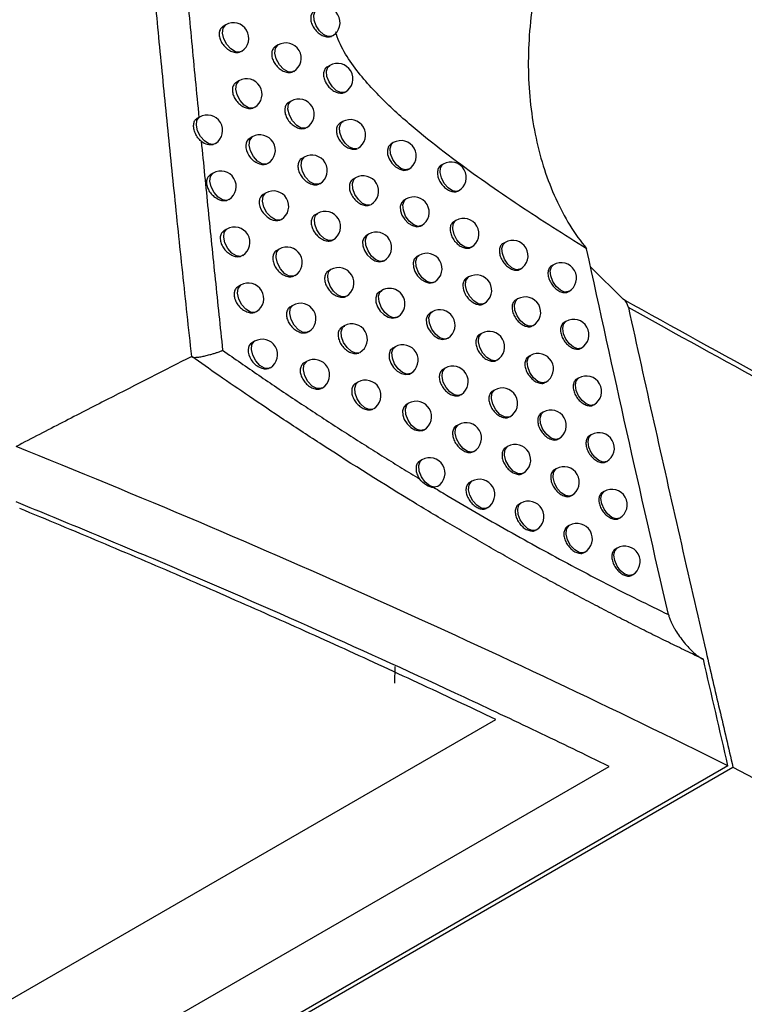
# Model space of a CAD drawing. Header units: millimetres. Extents: x 15358 to 16483, y 10132 to 11382.
# Tile 39 of 166: x 16320 to 16344, y 10285 to 10317. Entities that reach past the tile are written whole.
import ezdxf

# ---------------------------------------------------------------- set-up
doc = ezdxf.new("R2010")
doc.units = ezdxf.units.MM

msp = doc.modelspace()

# ---------------------------------------------------------------- linework, layer by layer
at = {"color": 7, "linetype": 'Continuous', "lineweight": 25}
for p, q in [((16327.001, 10316.514), (16326.916, 10316.465)), ((16328.701, 10315.862), (16328.621, 10315.816)), ((16330.468, 10316.162), (16330.439, 10316.143)), ((16329.209, 10315.01), (16329.163, 10314.98)), ((16330.377, 10315.197), (16330.301, 10315.153)), ((16327.43, 10314.695), (16327.346, 10314.647)), ((16330.881, 10314.337), (16330.857, 10314.321)), ((16329.124, 10314.04), (16329.044, 10313.994)), ((16326.15, 10313.519), (16326.067, 10313.471)), ((16330.794, 10313.371), (16330.719, 10313.328)), ((16329.631, 10313.186), (16329.59, 10313.159)), ((16327.862, 10312.875), (16327.779, 10312.827)), ((16332.44, 10312.689), (16332.369, 10312.648)), ((16329.55, 10312.216), (16329.472, 10312.171)), ((16326.592, 10311.701), (16326.506, 10311.651)), ((16332.946, 10311.827), (16332.94, 10311.823)), ((16334.063, 10311.993), (16333.996, 10311.954)), ((16331.215, 10311.545), (16331.14, 10311.502)), ((16330.056, 10311.36), (16330.021, 10311.337)), ((16328.297, 10311.053), (16328.216, 10311.006)), ((16332.856, 10310.859), (16332.785, 10310.819)), ((16329.98, 10310.391), (16329.902, 10310.346)), ((16334.474, 10310.16), (16334.407, 10310.122)), ((16327.036, 10309.881), (16326.952, 10309.832)), ((16333.367, 10310), (16333.356, 10309.993)), ((16330.485, 10309.533), (16330.455, 10309.513)), ((16331.639, 10309.716), (16331.566, 10309.674)), ((16328.736, 10309.229), (16328.656, 10309.183)), ((16336.068, 10309.448), (16336.006, 10309.412)), ((16333.275, 10309.028), (16333.206, 10308.988)), ((16330.413, 10308.564), (16330.337, 10308.52)), ((16337.64, 10308.723), (16337.581, 10308.689)), ((16339.909, 10307.605), (16338.851, 10308.641)), ((16329.244, 10308.377), (16329.199, 10308.347)), ((16334.888, 10308.326), (16334.823, 10308.288)), ((16327.485, 10308.059), (16327.401, 10308.011)), ((16332.067, 10307.886), (16331.994, 10307.845)), ((16333.792, 10308.173), (16333.775, 10308.162)), ((16330.917, 10307.705), (16330.892, 10307.688)), ((16336.478, 10307.611), (16336.417, 10307.576)), ((16338.127, 10307.849), (16338.14, 10307.857)), ((16329.179, 10307.404), (16329.099, 10307.358)), ((16333.698, 10307.195), (16333.629, 10307.156)), ((16330.85, 10306.736), (16330.774, 10306.693)), ((16336.968, 10306.739), (16336.978, 10306.745)), ((16338.046, 10306.884), (16337.988, 10306.85)), ((16329.685, 10306.55), (16329.645, 10306.524)), ((16334.22, 10306.344), (16334.198, 10306.329)), ((16335.306, 10306.491), (16335.241, 10306.453)), ((16327.936, 10306.236), (16327.854, 10306.189)), ((16332.498, 10306.055), (16332.427, 10306.014)), ((16338.532, 10306.01), (16338.546, 10306.018)), ((16336.892, 10305.773), (16336.831, 10305.738)), ((16329.624, 10305.578), (16329.546, 10305.533)), ((16334.124, 10305.361), (16334.057, 10305.322)), ((16338.456, 10305.043), (16338.398, 10305.01)), ((16330.13, 10304.722), (16330.095, 10304.699)), ((16331.29, 10304.907), (16331.216, 10304.864)), ((16337.381, 10304.901), (16337.392, 10304.907)), ((16335.728, 10304.654), (16335.664, 10304.617)), ((16332.933, 10304.223), (16332.863, 10304.182)), ((16338.941, 10304.169), (16338.956, 10304.177)), ((16337.31, 10303.934), (16337.249, 10303.899)), ((16334.555, 10303.526), (16334.488, 10303.487)), ((16333.442, 10303.362), (16333.433, 10303.356)), ((16337.798, 10303.061), (16337.81, 10303.068)), ((16338.869, 10303.202), (16338.812, 10303.169)), ((16336.154, 10302.816), (16336.09, 10302.779)), ((16333.372, 10302.389), (16333.302, 10302.348)), ((16339.354, 10302.327), (16339.369, 10302.336)), ((16337.731, 10302.094), (16337.671, 10302.059)), ((16333.886, 10301.532), (16333.872, 10301.522)), ((16334.988, 10301.689), (16334.922, 10301.651)), ((16338.219, 10301.22), (16338.231, 10301.228)), ((16339.286, 10301.359), (16339.23, 10301.326)), ((16336.583, 10300.977), (16336.521, 10300.94)), ((16338.156, 10300.252), (16338.097, 10300.218)), ((16339.771, 10300.484), (16339.786, 10300.493)), ((16338.643, 10299.378), (16338.656, 10299.386)), ((16339.707, 10299.515), (16339.652, 10299.483)), ((16340.191, 10298.639), (16340.207, 10298.649)), ((16332.489, 10295.136), (16332.497, 10295.672)), ((16216.233, 10224.948), (16335.766, 10293.953)), ((16343.306, 10292.444), (16215.419, 10218.616)), ((16215.545, 10218.555), (16343.47, 10292.404)), ((16215.756, 10221.021), (16339.448, 10292.427))]:
    msp.add_line(p, q, dxfattribs=at)
at = {"color": 7, "linetype": 'Continuous', "lineweight": 25, "flags": 128}
for points in [[(16330.439, 10316.143), (16330.317, 10316.138), (16330.179, 10316.201), (16330.046, 10316.324), (16329.939, 10316.488), (16329.874, 10316.667), (16329.862, 10316.834), (16329.903, 10316.963), (16329.963, 10317.021)], [(16327.448, 10315.628), (16327.313, 10315.643), (16327.167, 10315.733), (16327.035, 10315.882), (16326.941, 10316.065), (16326.899, 10316.251), (16326.917, 10316.407), (16326.992, 10316.508), (16327.001, 10316.514)], [(16329.163, 10314.98), (16329.028, 10314.987), (16328.879, 10315.072), (16328.742, 10315.221), (16328.643, 10315.407), (16328.599, 10315.597), (16328.618, 10315.757), (16328.696, 10315.859), (16328.701, 10315.862)], [(16330.857, 10314.321), (16330.735, 10314.313), (16330.596, 10314.375), (16330.462, 10314.497), (16330.354, 10314.661), (16330.288, 10314.842), (16330.275, 10315.01), (16330.317, 10315.139), (16330.377, 10315.197)], [(16327.88, 10313.81), (16327.745, 10313.823), (16327.598, 10313.912), (16327.466, 10314.061), (16327.37, 10314.244), (16327.328, 10314.431), (16327.346, 10314.589), (16327.422, 10314.69), (16327.43, 10314.695)], [(16329.59, 10313.159), (16329.455, 10313.163), (16329.305, 10313.247), (16329.167, 10313.396), (16329.067, 10313.582), (16329.022, 10313.774), (16329.04, 10313.935), (16329.119, 10314.037), (16329.124, 10314.04)], [(16326.59, 10312.632), (16326.455, 10312.651), (16326.311, 10312.743), (16326.181, 10312.892), (16326.088, 10313.073), (16326.048, 10313.257), (16326.066, 10313.412), (16326.14, 10313.513), (16326.15, 10313.519)], [(16331.279, 10312.498), (16331.157, 10312.486), (16331.018, 10312.547), (16330.882, 10312.669), (16330.773, 10312.833), (16330.706, 10313.015), (16330.692, 10313.184), (16330.734, 10313.315), (16330.794, 10313.371)], [(16328.316, 10311.991), (16328.181, 10312.001), (16328.033, 10312.089), (16327.9, 10312.238), (16327.803, 10312.422), (16327.76, 10312.61), (16327.778, 10312.768), (16327.854, 10312.87), (16327.862, 10312.875)], [(16332.94, 10311.823), (16332.827, 10311.801), (16332.684, 10311.852), (16332.542, 10311.971), (16332.425, 10312.139), (16332.353, 10312.327), (16332.339, 10312.503), (16332.384, 10312.636), (16332.44, 10312.689)], [(16332.369, 10312.648), (16332.369, 10312.648), (16332.287, 10312.567), (16332.248, 10312.449), (16332.255, 10312.309), (16332.305, 10312.161), (16332.395, 10312.022), (16332.513, 10311.905), (16332.648, 10311.824), (16332.785, 10311.79), (16332.907, 10311.807), (16332.946, 10311.827), (16332.946, 10311.827)], [(16330.021, 10311.337), (16329.885, 10311.338), (16329.734, 10311.42), (16329.595, 10311.569), (16329.494, 10311.757), (16329.448, 10311.949), (16329.467, 10312.112), (16329.546, 10312.214), (16329.55, 10312.216)], [(16327.035, 10310.814), (16326.9, 10310.831), (16326.755, 10310.922), (16326.624, 10311.071), (16326.531, 10311.253), (16326.489, 10311.438), (16326.507, 10311.594), (16326.582, 10311.695), (16326.592, 10311.701)], [(16334.563, 10311.127), (16334.49, 10311.104), (16334.358, 10311.129), (16334.218, 10311.221), (16334.094, 10311.367), (16334.003, 10311.542), (16333.961, 10311.72), (16333.974, 10311.873), (16334.04, 10311.977), (16334.063, 10311.993)], [(16331.704, 10310.673), (16331.583, 10310.659), (16331.442, 10310.717), (16331.306, 10310.838), (16331.195, 10311.004), (16331.127, 10311.187), (16331.113, 10311.357), (16331.156, 10311.488), (16331.215, 10311.545)], [(16328.756, 10310.17), (16328.62, 10310.178), (16328.472, 10310.264), (16328.337, 10310.413), (16328.239, 10310.598), (16328.195, 10310.787), (16328.213, 10310.947), (16328.29, 10311.049), (16328.297, 10311.053)], [(16332.786, 10310.818), (16332.785, 10310.818), (16332.704, 10310.738), (16332.665, 10310.62), (16332.671, 10310.479), (16332.722, 10310.332), (16332.811, 10310.192), (16332.929, 10310.075), (16333.064, 10309.994), (16333.2, 10309.96), (16333.322, 10309.977), (16333.367, 10310), (16333.367, 10310)], [(16333.356, 10309.993), (16333.248, 10309.97), (16333.104, 10310.019), (16332.961, 10310.138), (16332.842, 10310.306), (16332.769, 10310.495), (16332.754, 10310.673), (16332.8, 10310.807), (16332.856, 10310.859)], [(16330.455, 10309.513), (16330.333, 10309.508), (16330.195, 10309.572), (16330.063, 10309.695), (16329.956, 10309.858), (16329.891, 10310.037), (16329.878, 10310.203), (16329.919, 10310.332), (16329.98, 10310.391)], [(16334.974, 10309.294), (16334.908, 10309.272), (16334.775, 10309.294), (16334.634, 10309.384), (16334.507, 10309.53), (16334.415, 10309.707), (16334.372, 10309.887), (16334.385, 10310.042), (16334.453, 10310.146), (16334.474, 10310.16)], [(16327.484, 10308.995), (16327.349, 10309.01), (16327.203, 10309.1), (16327.071, 10309.248), (16326.976, 10309.431), (16326.934, 10309.617), (16326.952, 10309.774), (16327.027, 10309.875), (16327.036, 10309.881)], [(16331.566, 10309.674), (16331.565, 10309.674), (16331.483, 10309.592), (16331.443, 10309.474), (16331.45, 10309.334), (16331.501, 10309.187), (16331.591, 10309.048), (16331.71, 10308.932), (16331.846, 10308.851), (16331.984, 10308.818), (16332.107, 10308.835), (16332.133, 10308.847), (16332.133, 10308.847)], [(16332.133, 10308.847), (16332.012, 10308.829), (16331.871, 10308.886), (16331.733, 10309.007), (16331.62, 10309.173), (16331.551, 10309.357), (16331.537, 10309.529), (16331.58, 10309.661), (16331.639, 10309.716)], [(16329.199, 10308.347), (16329.063, 10308.353), (16328.914, 10308.438), (16328.778, 10308.587), (16328.679, 10308.773), (16328.634, 10308.963), (16328.652, 10309.123), (16328.73, 10309.226), (16328.736, 10309.229)], [(16336.568, 10308.582), (16336.554, 10308.575), (16336.433, 10308.563), (16336.295, 10308.622), (16336.16, 10308.742), (16336.05, 10308.905), (16335.982, 10309.085), (16335.966, 10309.254), (16336.006, 10309.386), (16336.068, 10309.448)], [(16333.206, 10308.988), (16333.205, 10308.987), (16333.124, 10308.907), (16333.085, 10308.789), (16333.092, 10308.649), (16333.142, 10308.501), (16333.231, 10308.361), (16333.349, 10308.244), (16333.483, 10308.163), (16333.619, 10308.128), (16333.74, 10308.145), (16333.792, 10308.173), (16333.792, 10308.173)], [(16333.775, 10308.162), (16333.673, 10308.139), (16333.529, 10308.184), (16333.383, 10308.302), (16333.263, 10308.472), (16333.189, 10308.663), (16333.173, 10308.842), (16333.22, 10308.977), (16333.275, 10309.028)], [(16330.892, 10307.688), (16330.77, 10307.68), (16330.632, 10307.743), (16330.498, 10307.865), (16330.39, 10308.029), (16330.325, 10308.209), (16330.311, 10308.377), (16330.353, 10308.506), (16330.413, 10308.564)], [(16338.14, 10307.857), (16338.124, 10307.849), (16338.004, 10307.837), (16337.866, 10307.896), (16337.731, 10308.016), (16337.622, 10308.179), (16337.554, 10308.358), (16337.538, 10308.527), (16337.577, 10308.659), (16337.64, 10308.723)], [(16335.388, 10307.46), (16335.33, 10307.439), (16335.196, 10307.457), (16335.053, 10307.546), (16334.924, 10307.691), (16334.83, 10307.87), (16334.787, 10308.052), (16334.8, 10308.209), (16334.869, 10308.313), (16334.888, 10308.326)], [(16327.936, 10307.174), (16327.801, 10307.187), (16327.654, 10307.275), (16327.521, 10307.424), (16327.425, 10307.608), (16327.382, 10307.795), (16327.4, 10307.952), (16327.476, 10308.054), (16327.485, 10308.059)], [(16332.566, 10307.02), (16332.445, 10306.999), (16332.303, 10307.053), (16332.164, 10307.173), (16332.05, 10307.34), (16331.98, 10307.525), (16331.965, 10307.699), (16332.009, 10307.832), (16332.067, 10307.886)], [(16331.994, 10307.844), (16331.994, 10307.844), (16331.912, 10307.763), (16331.872, 10307.645), (16331.879, 10307.505), (16331.93, 10307.357), (16332.019, 10307.218), (16332.138, 10307.102), (16332.274, 10307.022), (16332.412, 10306.988), (16332.535, 10307.005), (16332.566, 10307.02), (16332.566, 10307.02)], [(16336.978, 10306.745), (16336.974, 10306.743), (16336.854, 10306.724), (16336.713, 10306.779), (16336.575, 10306.899), (16336.462, 10307.063), (16336.392, 10307.246), (16336.376, 10307.418), (16336.417, 10307.552), (16336.478, 10307.611)], [(16329.645, 10306.524), (16329.51, 10306.527), (16329.36, 10306.611), (16329.222, 10306.759), (16329.122, 10306.946), (16329.077, 10307.137), (16329.095, 10307.299), (16329.173, 10307.401), (16329.179, 10307.404)], [(16333.629, 10307.155), (16333.629, 10307.155), (16333.548, 10307.075), (16333.509, 10306.957), (16333.516, 10306.817), (16333.566, 10306.669), (16333.655, 10306.528), (16333.772, 10306.411), (16333.906, 10306.33), (16334.042, 10306.295), (16334.163, 10306.312), (16334.22, 10306.344), (16334.22, 10306.344)], [(16334.198, 10306.329), (16334.102, 10306.306), (16333.957, 10306.349), (16333.81, 10306.466), (16333.688, 10306.636), (16333.612, 10306.828), (16333.596, 10307.009), (16333.644, 10307.146), (16333.698, 10307.195)], [(16331.333, 10305.862), (16331.212, 10305.851), (16331.073, 10305.912), (16330.938, 10306.034), (16330.828, 10306.198), (16330.762, 10306.379), (16330.748, 10306.548), (16330.79, 10306.679), (16330.85, 10306.736)], [(16338.546, 10306.018), (16338.431, 10305.995), (16338.296, 10306.042), (16338.161, 10306.151), (16338.046, 10306.306), (16337.969, 10306.483), (16337.942, 10306.655), (16337.969, 10306.795), (16338.046, 10306.884), (16338.046, 10306.884)], [(16335.806, 10305.625), (16335.756, 10305.605), (16335.622, 10305.619), (16335.477, 10305.705), (16335.346, 10305.851), (16335.25, 10306.031), (16335.205, 10306.216), (16335.219, 10306.374), (16335.289, 10306.479), (16335.306, 10306.491)], [(16328.391, 10305.352), (16328.256, 10305.363), (16328.109, 10305.45), (16327.975, 10305.599), (16327.877, 10305.783), (16327.834, 10305.971), (16327.852, 10306.129), (16327.928, 10306.231), (16327.936, 10306.236)], [(16332.427, 10306.014), (16332.426, 10306.014), (16332.344, 10305.933), (16332.305, 10305.815), (16332.312, 10305.674), (16332.363, 10305.527), (16332.452, 10305.387), (16332.57, 10305.271), (16332.706, 10305.19), (16332.843, 10305.156), (16332.965, 10305.173), (16333.002, 10305.191), (16333.002, 10305.191)], [(16333.002, 10305.191), (16332.882, 10305.167), (16332.74, 10305.219), (16332.599, 10305.339), (16332.483, 10305.506), (16332.411, 10305.693), (16332.397, 10305.868), (16332.441, 10306.001), (16332.498, 10306.055)], [(16337.392, 10304.907), (16337.279, 10304.885), (16337.137, 10304.935), (16336.996, 10305.053), (16336.879, 10305.22), (16336.806, 10305.406), (16336.79, 10305.581), (16336.833, 10305.717), (16336.892, 10305.773)], [(16330.095, 10304.699), (16329.96, 10304.699), (16329.809, 10304.782), (16329.67, 10304.93), (16329.568, 10305.118), (16329.522, 10305.31), (16329.541, 10305.473), (16329.62, 10305.575), (16329.624, 10305.578)], [(16334.624, 10304.495), (16334.546, 10304.472), (16334.414, 10304.499), (16334.276, 10304.592), (16334.153, 10304.737), (16334.064, 10304.911), (16334.023, 10305.088), (16334.035, 10305.24), (16334.1, 10305.344), (16334.124, 10305.361)], [(16338.956, 10304.177), (16338.841, 10304.155), (16338.706, 10304.202), (16338.57, 10304.311), (16338.456, 10304.466), (16338.379, 10304.643), (16338.352, 10304.814), (16338.379, 10304.955), (16338.456, 10305.043), (16338.456, 10305.043)], [(16331.778, 10304.034), (16331.657, 10304.021), (16331.517, 10304.079), (16331.381, 10304.201), (16331.27, 10304.366), (16331.202, 10304.548), (16331.188, 10304.719), (16331.231, 10304.85), (16331.29, 10304.907)], [(16336.228, 10303.788), (16336.186, 10303.771), (16336.052, 10303.779), (16335.905, 10303.864), (16335.771, 10304.009), (16335.673, 10304.191), (16335.627, 10304.379), (16335.641, 10304.539), (16335.713, 10304.644), (16335.728, 10304.654)], [(16332.863, 10304.182), (16332.862, 10304.181), (16332.781, 10304.101), (16332.742, 10303.983), (16332.748, 10303.842), (16332.799, 10303.695), (16332.888, 10303.555), (16333.006, 10303.438), (16333.141, 10303.358), (16333.278, 10303.323), (16333.4, 10303.34), (16333.442, 10303.362), (16333.442, 10303.362)], [(16333.433, 10303.356), (16333.323, 10303.334), (16333.18, 10303.383), (16333.037, 10303.502), (16332.919, 10303.67), (16332.847, 10303.859), (16332.832, 10304.035), (16332.877, 10304.17), (16332.933, 10304.223)], [(16337.81, 10303.068), (16337.71, 10303.045), (16337.566, 10303.089), (16337.421, 10303.206), (16337.3, 10303.374), (16337.225, 10303.564), (16337.208, 10303.743), (16337.252, 10303.88), (16337.31, 10303.934)], [(16335.055, 10302.66), (16334.983, 10302.637), (16334.851, 10302.661), (16334.711, 10302.753), (16334.586, 10302.897), (16334.495, 10303.073), (16334.453, 10303.252), (16334.466, 10303.405), (16334.532, 10303.51), (16334.555, 10303.526)], [(16339.369, 10302.336), (16339.254, 10302.313), (16339.119, 10302.36), (16338.984, 10302.47), (16338.869, 10302.624), (16338.792, 10302.801), (16338.765, 10302.973), (16338.792, 10303.113), (16338.869, 10303.202), (16338.869, 10303.202)], [(16336.654, 10301.95), (16336.62, 10301.935), (16336.486, 10301.938), (16336.337, 10302.02), (16336.201, 10302.166), (16336.1, 10302.35), (16336.052, 10302.54), (16336.067, 10302.702), (16336.141, 10302.808), (16336.154, 10302.816)], [(16333.872, 10301.522), (16333.767, 10301.499), (16333.623, 10301.546), (16333.479, 10301.665), (16333.36, 10301.833), (16333.286, 10302.023), (16333.27, 10302.201), (16333.316, 10302.337), (16333.372, 10302.389)], [(16338.231, 10301.228), (16338.166, 10301.206), (16338.034, 10301.226), (16337.893, 10301.316), (16337.766, 10301.46), (16337.674, 10301.636), (16337.63, 10301.816), (16337.642, 10301.971), (16337.707, 10302.077), (16337.731, 10302.094)], [(16335.488, 10300.823), (16335.424, 10300.801), (16335.291, 10300.821), (16335.15, 10300.911), (16335.023, 10301.056), (16334.93, 10301.234), (16334.887, 10301.414), (16334.9, 10301.569), (16334.967, 10301.674), (16334.988, 10301.689)], [(16339.786, 10300.493), (16339.672, 10300.47), (16339.536, 10300.517), (16339.401, 10300.627), (16339.286, 10300.781), (16339.21, 10300.958), (16339.183, 10301.13), (16339.21, 10301.27), (16339.286, 10301.359), (16339.286, 10301.359)], [(16337.083, 10300.11), (16337.067, 10300.103), (16336.947, 10300.091), (16336.809, 10300.15), (16336.674, 10300.27), (16336.565, 10300.433), (16336.496, 10300.613), (16336.481, 10300.782), (16336.52, 10300.914), (16336.583, 10300.977)], [(16338.656, 10299.386), (16338.611, 10299.368), (16338.478, 10299.378), (16338.332, 10299.462), (16338.199, 10299.607), (16338.101, 10299.788), (16338.055, 10299.974), (16338.068, 10300.134), (16338.138, 10300.24), (16338.156, 10300.252)], [(16340.207, 10298.649), (16340.093, 10298.626), (16339.957, 10298.673), (16339.822, 10298.782), (16339.707, 10298.937), (16339.631, 10299.114), (16339.604, 10299.286), (16339.631, 10299.426), (16339.707, 10299.515), (16339.707, 10299.515)]]:
    msp.add_lwpolyline(points, dxfattribs=at)
at = {"color": 7, "linetype": 'Continuous', "lineweight": 25}
for centre, start, end in [((16330.213, 10316.588), 300.9426, 119.9973), ((16327.251, 10316.081), 302.566, 119.9973), ((16328.951, 10315.429), 301.6244, 119.9973), ((16330.627, 10314.764), 300.7488, 119.9973), ((16327.68, 10314.262), 302.3251, 119.9973), ((16329.374, 10313.607), 301.4124, 119.9973), ((16326.4, 10313.086), 303.0319, 119.9973), ((16331.044, 10312.938), 300.5524, 119.9973), ((16328.112, 10312.442), 302.0901, 119.9973), ((16332.69, 10312.256), 300.5469, 119.9973), ((16329.8, 10311.783), 301.2041, 119.9973), ((16334.313, 10311.56), 299.9973, 119.9973), ((16326.842, 10311.268), 302.7788, 119.9973), ((16331.465, 10311.112), 300.3593, 119.9973), ((16328.547, 10310.62), 301.861, 119.9973), ((16333.106, 10310.426), 301.2218, 119.9973), ((16330.23, 10309.958), 300.9993, 119.9973), ((16334.724, 10309.727), 299.9973, 119.9973), ((16327.286, 10309.448), 302.5319, 119.9973), ((16331.889, 10309.283), 300.1697, 119.9973), ((16336.318, 10309.015), 299.9973, 119.9973), ((16328.986, 10308.796), 301.6324, 119.9973), ((16333.525, 10308.595), 302.0706, 119.9973), ((16330.663, 10308.131), 300.798, 119.9973), ((16337.89, 10308.29), 299.9973, 119.9973), ((16335.138, 10307.893), 299.9973, 119.9973), ((16327.735, 10307.626), 302.2909, 119.9973), ((16332.317, 10307.453), 299.9835, 119.9973), ((16336.728, 10307.178), 299.9973, 119.9973), ((16329.429, 10306.971), 301.4198, 119.9973), ((16333.948, 10306.762), 302.9669, 119.9973), ((16338.296, 10306.451), 299.9973, 119.9973), ((16331.1, 10306.303), 300.6003, 119.9973), ((16328.186, 10305.803), 302.0559, 119.9973), ((16335.556, 10306.058), 299.9973, 119.9973), ((16332.748, 10305.622), 300.189, 119.9973), ((16329.874, 10305.145), 301.211, 119.9973), ((16337.142, 10305.34), 299.9973, 119.9973), ((16334.374, 10304.928), 303.9261, 119.9973), ((16338.706, 10304.61), 299.9973, 119.9973), ((16331.54, 10304.474), 300.4061, 119.9973), ((16335.978, 10304.221), 299.9973, 119.9973), ((16334.374, 10304.928), 299.9973, 303.9261), ((16333.183, 10303.789), 300.8024, 119.9973), ((16337.56, 10303.501), 299.9973, 119.9973), ((16334.805, 10303.093), 299.9973, 119.9973), ((16339.119, 10302.769), 299.9973, 119.9973), ((16336.404, 10302.383), 299.9973, 119.9973), ((16333.622, 10301.955), 301.6591, 119.9973), ((16337.981, 10301.661), 299.9973, 119.9973), ((16335.238, 10301.256), 299.9973, 119.9973), ((16339.536, 10300.926), 299.9973, 119.9973), ((16336.833, 10300.543), 299.9973, 119.9973), ((16338.406, 10299.819), 299.9973, 119.9973), ((16339.957, 10299.082), 299.9973, 119.9973)]:
    msp.add_arc(centre, 0.5, start, end, dxfattribs=at)
for points, knots in [([(16325.896, 10305.743), (16325.798, 10306.653), (16325.604, 10308.451), (16325.327, 10311.116), (16325.064, 10313.716), (16324.815, 10316.25), (16324.58, 10318.718), (16324.358, 10321.119), (16324.149, 10323.453), (16323.952, 10325.718), (16323.767, 10327.914), (16323.502, 10331.17), (16323.176, 10335.408), (16322.813, 10340.55), (16322.5, 10345.391), (16322.229, 10349.926), (16322.073, 10352.843), (16321.998, 10354.25)], [0, 0, 0, 0, 0.05598, 0.110676, 0.164072, 0.216148, 0.266888, 0.316276, 0.364297, 0.410936, 0.456178, 0.500012, 0.612161, 0.718399, 0.818552, 0.912464, 1, 1, 1, 1]), ([(16325.245, 10323.113), (16325.313, 10322.336), (16325.449, 10320.766), (16325.666, 10318.386), (16325.892, 10315.958), (16326.051, 10314.322), (16326.131, 10313.496)], [0, 0, 0, 0, 0.242862, 0.49048, 0.742859, 1, 1, 1, 1]), ([(16336.991, 10317.34), (16336.929, 10316.951), (16336.884, 10316.559), (16336.83, 10315.789), (16336.81, 10315.028), (16336.858, 10314.283), (16336.941, 10313.547), (16337, 10313.183), (16337.224, 10312.133), (16337.437, 10311.479), (16337.853, 10310.567), (16338.008, 10310.277), (16338.342, 10309.735), (16338.522, 10309.481), (16338.716, 10309.245)], [0, 0, 0, 0, 0.125, 0.125, 0.25, 0.375, 0.375, 0.5, 0.5, 0.75, 0.75, 0.875, 0.875, 1, 1, 1, 1]), ([(16329.886, 10316.976), (16329.886, 10316.976), (16329.847, 10316.965), (16329.797, 10316.897), (16329.754, 10316.782), (16329.761, 10316.637), (16329.814, 10316.488), (16329.906, 10316.347), (16330.029, 10316.229), (16330.169, 10316.148), (16330.312, 10316.115), (16330.399, 10316.127), (16330.438, 10316.143), (16330.439, 10316.143)], [0, 0, 0, 0, 0.000283, 0.11239, 0.222711, 0.331399, 0.439356, 0.547786, 0.657653, 0.769288, 0.88225, 0.995506, 1, 1, 1, 1]), ([(16326.917, 10316.465), (16326.885, 10316.44), (16326.822, 10316.391), (16326.782, 10316.267), (16326.788, 10316.124), (16326.842, 10315.976), (16326.936, 10315.837), (16327.061, 10315.721), (16327.204, 10315.642), (16327.34, 10315.61), (16327.416, 10315.623), (16327.448, 10315.628)], [0, 0, 0, 0, 0.116399, 0.23038, 0.342104, 0.452862, 0.564312, 0.677769, 0.793685, 0.911455, 1, 1, 1, 1]), ([(16338.716, 10309.245), (16337.989, 10309.697), (16337.26, 10310.161), (16335.806, 10311.132), (16335.08, 10311.637), (16334, 10312.45), (16333.641, 10312.731), (16332.931, 10313.32), (16332.578, 10313.628), (16332.06, 10314.129), (16331.889, 10314.303), (16331.562, 10314.659), (16331.404, 10314.843), (16331.107, 10315.228), (16330.966, 10315.432), (16330.728, 10315.851), (16330.63, 10316.071), (16330.573, 10316.286)], [0, 0, 0, 0, 0.25, 0.25, 0.5, 0.5, 0.625, 0.625, 0.75, 0.75, 0.8125, 0.8125, 0.875, 0.875, 0.9375, 0.9375, 1, 1, 1, 1]), ([(16327.517, 10315.665), (16327.508, 10315.656), (16327.489, 10315.639), (16327.462, 10315.632), (16327.448, 10315.628)], [0, 0, 0, 0, 0.464252, 1, 1, 1, 1]), ([(16328.621, 10315.816), (16328.621, 10315.816), (16328.581, 10315.804), (16328.531, 10315.737), (16328.487, 10315.62), (16328.495, 10315.476), (16328.547, 10315.327), (16328.64, 10315.187), (16328.764, 10315.07), (16328.906, 10314.991), (16329.047, 10314.956), (16329.126, 10314.973), (16329.163, 10314.98)], [0, 0, 0, 0, 0.000111, 0.114241, 0.226283, 0.336431, 0.445747, 0.555623, 0.667172, 0.780776, 0.895927, 1, 1, 1, 1]), ([(16330.301, 10315.153), (16330.3, 10315.153), (16330.262, 10315.141), (16330.212, 10315.074), (16330.169, 10314.958), (16330.176, 10314.814), (16330.229, 10314.664), (16330.321, 10314.523), (16330.443, 10314.405), (16330.583, 10314.324), (16330.725, 10314.29), (16330.814, 10314.303), (16330.854, 10314.32), (16330.857, 10314.321)], [0, 0, 0, 0, 0.000324, 0.111775, 0.221527, 0.329718, 0.437207, 0.545142, 0.654445, 0.765437, 0.877695, 0.990236, 1, 1, 1, 1]), ([(16327.346, 10314.647), (16327.314, 10314.622), (16327.252, 10314.573), (16327.212, 10314.449), (16327.218, 10314.306), (16327.272, 10314.158), (16327.365, 10314.019), (16327.49, 10313.902), (16327.633, 10313.824), (16327.77, 10313.791), (16327.847, 10313.804), (16327.88, 10313.81)], [0, 0, 0, 0, 0.115867, 0.229383, 0.340736, 0.451155, 0.56223, 0.675223, 0.790571, 0.907695, 1, 1, 1, 1]), ([(16329.044, 10313.994), (16329.044, 10313.994), (16329.005, 10313.983), (16328.955, 10313.915), (16328.911, 10313.799), (16328.919, 10313.655), (16328.971, 10313.506), (16329.064, 10313.365), (16329.188, 10313.248), (16329.329, 10313.168), (16329.471, 10313.133), (16329.551, 10313.151), (16329.59, 10313.159)], [0, 0, 0, 0, 0.0001549, 0.1136742, 0.2252016, 0.3349168, 0.4438306, 0.5532742, 0.6643135, 0.7773174, 0.8918002, 1, 1, 1, 1]), ([(16327.944, 10313.845), (16327.934, 10313.836), (16327.916, 10313.82), (16327.892, 10313.813), (16327.88, 10313.81)], [0, 0, 0, 0, 0.532043, 1, 1, 1, 1]), ([(16326.205, 10312.737), (16326.166, 10312.773), (16326.087, 10312.845), (16326.009, 10312.991), (16325.962, 10313.143), (16325.953, 10313.287), (16325.987, 10313.399), (16326.03, 10313.456), (16326.066, 10313.471), (16326.067, 10313.471)], [0, 0, 0, 0, 0.16167, 0.32292, 0.490468, 0.659454, 0.828496, 0.997328, 1, 1, 1, 1]), ([(16330.811, 10313.355), (16330.778, 10313.348), (16330.705, 10313.334), (16330.629, 10313.252), (16330.588, 10313.133), (16330.595, 10312.989), (16330.647, 10312.839), (16330.739, 10312.698), (16330.861, 10312.58), (16331.001, 10312.499), (16331.142, 10312.465), (16331.233, 10312.477), (16331.274, 10312.495), (16331.279, 10312.498)], [0, 0, 0, 0, 0.0812145, 0.1830371, 0.2833732, 0.3823399, 0.4806863, 0.5794188, 0.6793499, 0.7807603, 0.883282, 0.9860538, 1, 1, 1, 1]), ([(16326.205, 10312.737), (16326.279, 10311.995), (16326.427, 10310.499), (16326.659, 10308.235), (16326.82, 10306.712), (16326.901, 10305.944)], [0, 0, 0, 0, 0.328111, 0.661444, 1, 1, 1, 1]), ([(16326.205, 10312.737), (16326.268, 10312.691), (16326.336, 10312.657), (16326.468, 10312.621), (16326.533, 10312.619), (16326.59, 10312.632)], [0, 0, 0, 0, 0.5, 0.5, 1, 1, 1, 1]), ([(16326.669, 10312.672), (16326.662, 10312.664), (16326.64, 10312.644), (16326.61, 10312.637), (16326.59, 10312.632)], [0, 0, 0, 0, 0.360148, 1, 1, 1, 1]), ([(16327.779, 10312.827), (16327.703, 10312.783), (16327.656, 10312.7), (16327.645, 10312.498), (16327.682, 10312.379), (16327.817, 10312.172), (16327.916, 10312.083), (16328.122, 10311.98), (16328.23, 10311.965), (16328.316, 10311.991)], [0, 0, 0, 0, 0.25, 0.25, 0.5, 0.5, 0.75, 0.75, 1, 1, 1, 1]), ([(16328.374, 10312.023), (16328.364, 10312.014), (16328.347, 10312), (16328.325, 10311.993), (16328.316, 10311.991)], [0, 0, 0, 0, 0.614486, 1, 1, 1, 1]), ([(16329.472, 10312.171), (16329.472, 10312.171), (16329.432, 10312.16), (16329.383, 10312.092), (16329.339, 10311.976), (16329.346, 10311.832), (16329.399, 10311.682), (16329.492, 10311.542), (16329.615, 10311.424), (16329.755, 10311.345), (16329.899, 10311.308), (16329.98, 10311.327), (16330.021, 10311.337)], [0, 0, 0, 0, 0.000198, 0.113097, 0.224096, 0.333363, 0.441858, 0.550853, 0.66137, 0.773764, 0.887572, 1, 1, 1, 1]), ([(16333.996, 10311.954), (16333.996, 10311.954), (16333.958, 10311.943), (16333.91, 10311.877), (16333.868, 10311.762), (16333.876, 10311.617), (16333.927, 10311.466), (16334.017, 10311.323), (16334.137, 10311.203), (16334.273, 10311.12), (16334.408, 10311.086), (16334.506, 10311.093), (16334.546, 10311.121), (16334.556, 10311.127)], [0, 0, 0, 0, 0.000768, 0.109037, 0.216272, 0.322531, 0.428327, 0.53438, 0.641279, 0.749225, 0.857953, 0.966855, 1, 1, 1, 1]), ([(16326.506, 10311.651), (16326.474, 10311.626), (16326.411, 10311.577), (16326.371, 10311.453), (16326.377, 10311.311), (16326.431, 10311.162), (16326.525, 10311.024), (16326.65, 10310.908), (16326.794, 10310.829), (16326.929, 10310.798), (16327.004, 10310.81), (16327.035, 10310.814)], [0, 0, 0, 0, 0.116805, 0.231163, 0.343177, 0.45419, 0.565923, 0.679735, 0.796102, 0.914399, 1, 1, 1, 1]), ([(16331.14, 10311.502), (16331.14, 10311.502), (16331.102, 10311.49), (16331.052, 10311.423), (16331.009, 10311.308), (16331.017, 10311.163), (16331.069, 10311.013), (16331.161, 10310.871), (16331.283, 10310.753), (16331.422, 10310.672), (16331.562, 10310.638), (16331.655, 10310.65), (16331.697, 10310.67), (16331.704, 10310.673)], [0, 0, 0, 0, 0.000404, 0.110503, 0.219065, 0.326205, 0.432696, 0.539584, 0.647712, 0.757375, 0.868191, 0.979269, 1, 1, 1, 1]), ([(16327.109, 10310.852), (16327.101, 10310.845), (16327.08, 10310.826), (16327.052, 10310.819), (16327.035, 10310.814)], [0, 0, 0, 0, 0.408394, 1, 1, 1, 1]), ([(16328.216, 10311.006), (16328.139, 10310.962), (16328.093, 10310.879), (16328.082, 10310.675), (16328.119, 10310.555), (16328.256, 10310.348), (16328.355, 10310.259), (16328.562, 10310.156), (16328.67, 10310.142), (16328.756, 10310.17)], [0, 0, 0, 0, 0.25, 0.25, 0.5, 0.5, 0.75, 0.75, 1, 1, 1, 1]), ([(16328.808, 10310.201), (16328.797, 10310.191), (16328.781, 10310.178), (16328.761, 10310.171), (16328.756, 10310.17)], [0, 0, 0, 0, 0.716282, 1, 1, 1, 1]), ([(16329.902, 10310.346), (16329.902, 10310.346), (16329.863, 10310.335), (16329.814, 10310.268), (16329.77, 10310.152), (16329.778, 10310.007), (16329.83, 10309.858), (16329.922, 10309.717), (16330.045, 10309.599), (16330.186, 10309.519), (16330.328, 10309.485), (16330.415, 10309.497), (16330.454, 10309.513), (16330.455, 10309.513)], [0, 0, 0, 0, 0.0002415, 0.1125023, 0.2229546, 0.3317505, 0.4398034, 0.5483287, 0.658305, 0.7700734, 0.8831928, 0.9966202, 1, 1, 1, 1]), ([(16334.407, 10310.122), (16334.407, 10310.122), (16334.37, 10310.111), (16334.322, 10310.045), (16334.28, 10309.93), (16334.288, 10309.785), (16334.339, 10309.634), (16334.429, 10309.49), (16334.548, 10309.37), (16334.684, 10309.287), (16334.819, 10309.253), (16334.916, 10309.26), (16334.956, 10309.288), (16334.965, 10309.294)], [0, 0, 0, 0, 0.000803, 0.109038, 0.216289, 0.322606, 0.42848, 0.534595, 0.641516, 0.749438, 0.858106, 0.966942, 1, 1, 1, 1]), ([(16326.952, 10309.832), (16326.92, 10309.807), (16326.857, 10309.758), (16326.817, 10309.634), (16326.824, 10309.491), (16326.877, 10309.343), (16326.971, 10309.204), (16327.096, 10309.088), (16327.239, 10309.009), (16327.375, 10308.977), (16327.451, 10308.99), (16327.484, 10308.995)], [0, 0, 0, 0, 0.116279, 0.230181, 0.341836, 0.452523, 0.563892, 0.67725, 0.793053, 0.910708, 1, 1, 1, 1]), ([(16328.656, 10309.183), (16328.656, 10309.183), (16328.616, 10309.171), (16328.566, 10309.103), (16328.522, 10308.987), (16328.53, 10308.843), (16328.582, 10308.694), (16328.675, 10308.554), (16328.799, 10308.437), (16328.941, 10308.357), (16329.082, 10308.323), (16329.161, 10308.339), (16329.199, 10308.347)], [0, 0, 0, 0, 0.0000781, 0.1142226, 0.2262728, 0.3364224, 0.4457335, 0.5555999, 0.6671376, 0.7807367, 0.8958938, 1, 1, 1, 1]), ([(16336.006, 10309.412), (16336.006, 10309.412), (16335.969, 10309.401), (16335.922, 10309.336), (16335.881, 10309.221), (16335.888, 10309.076), (16335.939, 10308.924), (16336.028, 10308.78), (16336.146, 10308.659), (16336.28, 10308.574), (16336.412, 10308.541), (16336.509, 10308.544), (16336.547, 10308.575), (16336.555, 10308.582)], [0, 0, 0, 0, 0.0009924, 0.1090623, 0.2163684, 0.3229416, 0.429159, 0.5355605, 0.6425923, 0.750407, 0.8588031, 0.967327, 1, 1, 1, 1]), ([(16327.552, 10309.031), (16327.543, 10309.023), (16327.524, 10309.006), (16327.498, 10308.999), (16327.484, 10308.995)], [0, 0, 0, 0, 0.465885, 1, 1, 1, 1]), ([(16330.337, 10308.52), (16330.337, 10308.52), (16330.298, 10308.509), (16330.248, 10308.442), (16330.205, 10308.326), (16330.212, 10308.181), (16330.265, 10308.032), (16330.357, 10307.89), (16330.479, 10307.773), (16330.619, 10307.692), (16330.761, 10307.658), (16330.85, 10307.67), (16330.889, 10307.687), (16330.892, 10307.688)], [0, 0, 0, 0, 0.000284, 0.111892, 0.221779, 0.330083, 0.437673, 0.545708, 0.655126, 0.766254, 0.878672, 0.991387, 1, 1, 1, 1]), ([(16337.582, 10308.688), (16337.581, 10308.688), (16337.545, 10308.678), (16337.499, 10308.613), (16337.458, 10308.499), (16337.466, 10308.354), (16337.516, 10308.201), (16337.605, 10308.056), (16337.721, 10307.934), (16337.853, 10307.849), (16337.983, 10307.814), (16338.079, 10307.817), (16338.115, 10307.847), (16338.124, 10307.854)], [0, 0, 0, 0, 0.0011683, 0.1090779, 0.2164159, 0.3231978, 0.4297051, 0.536348, 0.6434678, 0.7511791, 0.8593263, 0.9675658, 1, 1, 1, 1]), ([(16334.823, 10308.288), (16334.822, 10308.288), (16334.785, 10308.277), (16334.738, 10308.211), (16334.696, 10308.097), (16334.703, 10307.952), (16334.755, 10307.8), (16334.844, 10307.656), (16334.963, 10307.536), (16335.098, 10307.453), (16335.233, 10307.419), (16335.331, 10307.425), (16335.37, 10307.454), (16335.379, 10307.461)], [0, 0, 0, 0, 0.000837, 0.109041, 0.216308, 0.322683, 0.428631, 0.534808, 0.641753, 0.749652, 0.858264, 0.967038, 1, 1, 1, 1]), ([(16327.401, 10308.011), (16327.37, 10307.986), (16327.307, 10307.937), (16327.267, 10307.813), (16327.273, 10307.671), (16327.327, 10307.522), (16327.42, 10307.383), (16327.545, 10307.267), (16327.688, 10307.188), (16327.825, 10307.155), (16327.902, 10307.168), (16327.936, 10307.174)], [0, 0, 0, 0, 0.115746, 0.229181, 0.340462, 0.450809, 0.561801, 0.674694, 0.789928, 0.906935, 1, 1, 1, 1]), ([(16336.417, 10307.576), (16336.416, 10307.575), (16336.379, 10307.565), (16336.333, 10307.5), (16336.292, 10307.385), (16336.3, 10307.24), (16336.35, 10307.088), (16336.439, 10306.943), (16336.556, 10306.822), (16336.69, 10306.738), (16336.822, 10306.704), (16336.919, 10306.707), (16336.956, 10306.738), (16336.965, 10306.745)], [0, 0, 0, 0, 0.001023, 0.109062, 0.216376, 0.322992, 0.429267, 0.535716, 0.642764, 0.750556, 0.858902, 0.96737, 1, 1, 1, 1]), ([(16329.099, 10307.358), (16329.099, 10307.358), (16329.06, 10307.347), (16329.01, 10307.279), (16328.966, 10307.163), (16328.973, 10307.019), (16329.026, 10306.87), (16329.119, 10306.729), (16329.242, 10306.612), (16329.383, 10306.532), (16329.526, 10306.497), (16329.606, 10306.515), (16329.645, 10306.524)], [0, 0, 0, 0, 0.000123, 0.113657, 0.225193, 0.334911, 0.443821, 0.553255, 0.664284, 0.777284, 0.891773, 1, 1, 1, 1]), ([(16340.073, 10307.338), (16340.618, 10304.856), (16341.452, 10301.127), (16342.309, 10297.392), (16342.742, 10295.522), (16342.887, 10294.899), (16343.177, 10293.652), (16343.325, 10293.029), (16343.47, 10292.404)], [0, 0, 0, 0, 0.5, 0.75, 0.75, 0.875, 0.875, 1, 1, 1, 1]), ([(16327.998, 10307.209), (16327.989, 10307.2), (16327.971, 10307.184), (16327.947, 10307.178), (16327.936, 10307.174)], [0, 0, 0, 0, 0.535105, 1, 1, 1, 1]), ([(16330.867, 10306.72), (16330.834, 10306.713), (16330.761, 10306.698), (16330.684, 10306.617), (16330.643, 10306.498), (16330.65, 10306.354), (16330.703, 10306.204), (16330.795, 10306.063), (16330.917, 10305.945), (16331.056, 10305.864), (16331.198, 10305.83), (16331.288, 10305.842), (16331.329, 10305.86), (16331.333, 10305.862)], [0, 0, 0, 0, 0.081365, 0.1833144, 0.2837581, 0.3828137, 0.4812381, 0.5800485, 0.6800686, 0.7815876, 0.8842383, 0.9871511, 1, 1, 1, 1]), ([(16337.988, 10306.85), (16337.988, 10306.85), (16337.951, 10306.84), (16337.905, 10306.775), (16337.865, 10306.661), (16337.873, 10306.516), (16337.923, 10306.363), (16338.011, 10306.217), (16338.127, 10306.095), (16338.259, 10306.01), (16338.389, 10305.975), (16338.484, 10305.978), (16338.52, 10306.008), (16338.529, 10306.015)], [0, 0, 0, 0, 0.001195, 0.1090789, 0.2164222, 0.3232382, 0.4297927, 0.5364745, 0.6436076, 0.7513014, 0.8594081, 0.9676024, 1, 1, 1, 1]), ([(16335.242, 10306.453), (16335.241, 10306.453), (16335.204, 10306.443), (16335.157, 10306.377), (16335.115, 10306.262), (16335.123, 10306.117), (16335.174, 10305.965), (16335.263, 10305.821), (16335.382, 10305.701), (16335.517, 10305.617), (16335.651, 10305.584), (16335.749, 10305.588), (16335.787, 10305.618), (16335.796, 10305.625)], [0, 0, 0, 0, 0.000872, 0.109046, 0.216329, 0.32276, 0.428783, 0.53502, 0.641989, 0.749868, 0.858428, 0.967142, 1, 1, 1, 1]), ([(16325.896, 10305.743), (16325.898, 10305.74), (16325.901, 10305.733), (16325.911, 10305.726), (16325.932, 10305.718), (16325.973, 10305.714), (16326.041, 10305.715), (16326.139, 10305.727), (16326.26, 10305.748), (16326.381, 10305.776), (16326.477, 10305.801), (16326.56, 10305.824), (16326.648, 10305.85), (16326.743, 10305.882), (16326.824, 10305.912), (16326.877, 10305.935), (16326.901, 10305.944)], [0, 0, 0, 0, 0.02393, 0.051779, 0.083537, 0.157573, 0.250429, 0.355394, 0.500457, 0.625538, 0.693393, 0.750088, 0.832338, 0.901251, 0.956857, 1, 1, 1, 1]), ([(16326.901, 10305.944), (16327.096, 10305.808), (16327.487, 10305.535), (16328.074, 10305.132), (16328.659, 10304.735), (16329.244, 10304.344), (16329.827, 10303.958), (16330.408, 10303.578), (16330.989, 10303.204), (16331.567, 10302.835), (16332.145, 10302.473), (16332.72, 10302.116), (16333.103, 10301.883), (16333.294, 10301.767)], [0, 0, 0, 0, 0.091912, 0.183608, 0.275092, 0.36637, 0.457448, 0.54833, 0.639023, 0.729531, 0.81986, 0.910015, 1, 1, 1, 1]), ([(16327.854, 10306.189), (16327.778, 10306.145), (16327.731, 10306.062), (16327.72, 10305.859), (16327.756, 10305.74), (16327.892, 10305.533), (16327.991, 10305.444), (16328.197, 10305.341), (16328.305, 10305.326), (16328.391, 10305.352)], [0, 0, 0, 0, 0.25, 0.25, 0.5, 0.5, 0.75, 0.75, 1, 1, 1, 1]), ([(16325.896, 10305.743), (16325.019, 10305.301), (16324.107, 10304.833), (16322.681, 10304.103), (16322.196, 10303.854), (16321.208, 10303.345), (16320.704, 10303.084), (16320.193, 10302.818)], [0, 0, 0, 0, 0.5, 0.5, 0.75, 0.75, 1, 1, 1, 1]), ([(16342.509, 10295.912), (16342.32, 10296.001), (16341.943, 10296.181), (16341.372, 10296.458), (16340.8, 10296.741), (16340.225, 10297.03), (16339.647, 10297.326), (16339.068, 10297.627), (16338.486, 10297.935), (16337.902, 10298.248), (16337.316, 10298.567), (16336.729, 10298.892), (16336.14, 10299.223), (16335.549, 10299.559), (16334.957, 10299.901), (16334.147, 10300.376), (16332.542, 10301.338), (16330.715, 10302.486), (16328.931, 10303.659), (16327.81, 10304.413), (16326.812, 10305.099), (16326.188, 10305.538), (16325.896, 10305.743)], [0, 0, 0, 0, 0.0354487, 0.0708953, 0.1063411, 0.1417871, 0.1772344, 0.2126839, 0.2481366, 0.2835931, 0.3190543, 0.3545208, 0.3899931, 0.4254717, 0.4609571, 0.4964495, 0.570917, 0.7483096, 0.8220619, 0.8885955, 0.9479086, 1, 1, 1, 1]), ([(16336.831, 10305.738), (16336.831, 10305.738), (16336.794, 10305.728), (16336.748, 10305.662), (16336.707, 10305.548), (16336.714, 10305.403), (16336.765, 10305.251), (16336.854, 10305.106), (16336.971, 10304.985), (16337.104, 10304.9), (16337.236, 10304.866), (16337.332, 10304.869), (16337.369, 10304.899), (16337.378, 10304.906)], [0, 0, 0, 0, 0.001054, 0.109062, 0.216383, 0.32304, 0.429372, 0.535866, 0.642929, 0.750701, 0.858998, 0.967412, 1, 1, 1, 1]), ([(16328.448, 10305.385), (16328.438, 10305.376), (16328.422, 10305.361), (16328.4, 10305.355), (16328.391, 10305.352)], [0, 0, 0, 0, 0.61951, 1, 1, 1, 1]), ([(16329.546, 10305.533), (16329.546, 10305.533), (16329.507, 10305.521), (16329.457, 10305.454), (16329.413, 10305.337), (16329.421, 10305.193), (16329.473, 10305.044), (16329.566, 10304.903), (16329.689, 10304.786), (16329.829, 10304.706), (16329.974, 10304.67), (16330.055, 10304.689), (16330.095, 10304.699)], [0, 0, 0, 0, 0.000168, 0.11308, 0.224089, 0.333359, 0.441851, 0.550839, 0.661347, 0.773737, 0.887552, 1, 1, 1, 1]), ([(16334.057, 10305.322), (16334.056, 10305.322), (16334.019, 10305.311), (16333.971, 10305.245), (16333.929, 10305.13), (16333.936, 10304.985), (16333.988, 10304.834), (16334.078, 10304.69), (16334.197, 10304.571), (16334.334, 10304.488), (16334.47, 10304.454), (16334.567, 10304.462), (16334.609, 10304.489), (16334.618, 10304.495)], [0, 0, 0, 0, 0.000716, 0.109018, 0.216248, 0.322465, 0.428201, 0.534199, 0.64107, 0.749028, 0.857802, 0.966764, 1, 1, 1, 1]), ([(16338.398, 10305.01), (16338.398, 10305.01), (16338.362, 10305), (16338.316, 10304.935), (16338.276, 10304.821), (16338.284, 10304.676), (16338.334, 10304.523), (16338.422, 10304.377), (16338.537, 10304.255), (16338.669, 10304.17), (16338.798, 10304.135), (16338.893, 10304.137), (16338.929, 10304.167), (16338.938, 10304.174)], [0, 0, 0, 0, 0.001221, 0.10908, 0.216428, 0.323277, 0.429877, 0.536596, 0.643742, 0.751419, 0.859487, 0.967638, 1, 1, 1, 1]), ([(16331.216, 10304.864), (16331.215, 10304.864), (16331.177, 10304.852), (16331.128, 10304.785), (16331.084, 10304.67), (16331.092, 10304.525), (16331.144, 10304.375), (16331.236, 10304.233), (16331.358, 10304.115), (16331.497, 10304.034), (16331.638, 10304), (16331.73, 10304.012), (16331.772, 10304.032), (16331.778, 10304.034)], [0, 0, 0, 0, 0.000366, 0.11063, 0.219335, 0.326599, 0.433204, 0.540204, 0.648457, 0.758264, 0.869247, 0.980503, 1, 1, 1, 1]), ([(16335.664, 10304.617), (16335.664, 10304.617), (16335.627, 10304.606), (16335.58, 10304.54), (16335.538, 10304.426), (16335.546, 10304.281), (16335.597, 10304.129), (16335.686, 10303.985), (16335.804, 10303.864), (16335.939, 10303.78), (16336.072, 10303.747), (16336.17, 10303.751), (16336.208, 10303.781), (16336.217, 10303.788)], [0, 0, 0, 0, 0.000905, 0.109048, 0.216342, 0.322824, 0.428914, 0.535207, 0.642196, 0.750052, 0.858558, 0.967211, 1, 1, 1, 1]), ([(16337.249, 10303.899), (16337.249, 10303.899), (16337.212, 10303.889), (16337.166, 10303.823), (16337.125, 10303.709), (16337.133, 10303.564), (16337.183, 10303.412), (16337.272, 10303.267), (16337.389, 10303.145), (16337.522, 10303.06), (16337.653, 10303.026), (16337.749, 10303.03), (16337.786, 10303.06), (16337.795, 10303.067)], [0, 0, 0, 0, 0.001083, 0.109063, 0.21639, 0.323087, 0.429472, 0.536011, 0.643089, 0.75084, 0.859091, 0.967453, 1, 1, 1, 1]), ([(16334.488, 10303.487), (16334.487, 10303.487), (16334.45, 10303.476), (16334.402, 10303.41), (16334.36, 10303.295), (16334.368, 10303.15), (16334.419, 10302.999), (16334.509, 10302.855), (16334.628, 10302.735), (16334.764, 10302.652), (16334.9, 10302.618), (16334.997, 10302.626), (16335.038, 10302.653), (16335.047, 10302.66)], [0, 0, 0, 0, 0.000753, 0.109019, 0.216264, 0.32254, 0.428355, 0.534417, 0.641311, 0.749243, 0.857955, 0.966848, 1, 1, 1, 1]), ([(16338.812, 10303.169), (16338.812, 10303.168), (16338.776, 10303.159), (16338.73, 10303.094), (16338.69, 10302.98), (16338.698, 10302.835), (16338.748, 10302.682), (16338.836, 10302.536), (16338.951, 10302.414), (16339.082, 10302.328), (16339.211, 10302.293), (16339.306, 10302.296), (16339.342, 10302.325), (16339.351, 10302.332)], [0, 0, 0, 0, 0.001247, 0.109081, 0.216434, 0.323314, 0.429958, 0.536713, 0.643872, 0.751533, 0.859564, 0.967673, 1, 1, 1, 1]), ([(16336.091, 10302.779), (16336.09, 10302.779), (16336.053, 10302.769), (16336.006, 10302.703), (16335.965, 10302.589), (16335.973, 10302.443), (16336.023, 10302.291), (16336.113, 10302.147), (16336.23, 10302.026), (16336.365, 10301.942), (16336.498, 10301.908), (16336.604, 10301.915), (16336.647, 10301.952), (16336.662, 10301.965)], [0, 0, 0, 0, 0.000915, 0.106347, 0.210993, 0.314885, 0.418409, 0.522121, 0.626478, 0.73164, 0.837406, 0.943309, 1, 1, 1, 1]), ([(16333.302, 10302.348), (16333.302, 10302.348), (16333.264, 10302.337), (16333.216, 10302.271), (16333.173, 10302.155), (16333.181, 10302.011), (16333.226, 10301.876), (16333.275, 10301.798), (16333.294, 10301.767)], [0, 0, 0, 0, 0.001201, 0.218831, 0.434036, 0.646967, 0.858826, 1, 1, 1, 1]), ([(16337.671, 10302.059), (16337.671, 10302.059), (16337.634, 10302.049), (16337.588, 10301.983), (16337.548, 10301.869), (16337.555, 10301.724), (16337.606, 10301.572), (16337.694, 10301.426), (16337.811, 10301.305), (16337.943, 10301.22), (16338.074, 10301.185), (16338.17, 10301.189), (16338.207, 10301.219), (16338.215, 10301.226)], [0, 0, 0, 0, 0.001112, 0.109064, 0.216397, 0.323131, 0.429569, 0.536151, 0.643244, 0.750975, 0.859181, 0.967493, 1, 1, 1, 1]), ([(16333.755, 10301.489), (16333.678, 10301.485), (16333.596, 10301.512), (16333.433, 10301.611), (16333.353, 10301.681), (16333.294, 10301.767)], [0, 0, 0, 0, 0.5, 0.5, 1, 1, 1, 1]), ([(16333.755, 10301.489), (16333.911, 10301.395), (16334.415, 10301.094), (16335.264, 10300.597), (16336.299, 10300.008), (16337.328, 10299.438), (16338.351, 10298.888), (16339.367, 10298.357), (16340.375, 10297.845), (16341.041, 10297.521), (16341.374, 10297.358)], [0, 0, 0, 0, 0.060613, 0.195146, 0.329527, 0.46378, 0.597931, 0.732002, 0.866018, 1, 1, 1, 1]), ([(16334.922, 10301.65), (16334.922, 10301.65), (16334.885, 10301.64), (16334.837, 10301.574), (16334.795, 10301.459), (16334.803, 10301.314), (16334.854, 10301.162), (16334.944, 10301.019), (16335.063, 10300.899), (16335.198, 10300.815), (16335.333, 10300.781), (16335.431, 10300.788), (16335.471, 10300.816), (16335.48, 10300.823)], [0, 0, 0, 0, 0.0007888, 0.109022, 0.2162816, 0.3226164, 0.4285075, 0.5346321, 0.6415499, 0.7494579, 0.8581111, 0.9669385, 1, 1, 1, 1]), ([(16339.23, 10301.326), (16339.23, 10301.326), (16339.194, 10301.316), (16339.148, 10301.251), (16339.109, 10301.138), (16339.116, 10300.992), (16339.166, 10300.839), (16339.254, 10300.693), (16339.369, 10300.571), (16339.5, 10300.485), (16339.629, 10300.45), (16339.723, 10300.452), (16339.759, 10300.482), (16339.767, 10300.489)], [0, 0, 0, 0, 0.001272, 0.109083, 0.21644, 0.32335, 0.430035, 0.536826, 0.643997, 0.751643, 0.859638, 0.967707, 1, 1, 1, 1]), ([(16339.448, 10292.427), (16338.672, 10292.806), (16337.889, 10293.184), (16336.32, 10293.933), (16335.533, 10294.305), (16333.16, 10295.412), (16329.973, 10296.866), (16325.93, 10298.629), (16323.478, 10299.662), (16321.839, 10300.344), (16321.013, 10300.683), (16320.192, 10301.018)], [0, 0, 0, 0, 0.125, 0.125, 0.25, 0.25, 0.5, 0.75, 0.875, 0.875, 1, 1, 1, 1]), ([(16336.521, 10300.94), (16336.52, 10300.94), (16336.483, 10300.93), (16336.437, 10300.864), (16336.395, 10300.75), (16336.403, 10300.605), (16336.454, 10300.453), (16336.543, 10300.308), (16336.66, 10300.187), (16336.794, 10300.103), (16336.927, 10300.069), (16337.024, 10300.073), (16337.061, 10300.103), (16337.07, 10300.11)], [0, 0, 0, 0, 0.000971, 0.109047, 0.216357, 0.322931, 0.429145, 0.535539, 0.642561, 0.75037, 0.858768, 0.967302, 1, 1, 1, 1]), ([(16335.766, 10293.953), (16335.346, 10294.152), (16334.506, 10294.551), (16333.24, 10295.144), (16331.969, 10295.732), (16330.694, 10296.315), (16329.413, 10296.894), (16328.128, 10297.467), (16326.837, 10298.036), (16325.542, 10298.599), (16324.242, 10299.158), (16322.937, 10299.712), (16321.627, 10300.262), (16320.75, 10300.624), (16320.311, 10300.805)], [0, 0, 0, 0, 0.083415, 0.166804, 0.25017, 0.333518, 0.41685, 0.500169, 0.583479, 0.666782, 0.750083, 0.833384, 0.916689, 1, 1, 1, 1]), ([(16338.097, 10300.217), (16338.097, 10300.217), (16338.06, 10300.207), (16338.014, 10300.142), (16337.974, 10300.028), (16337.981, 10299.883), (16338.032, 10299.73), (16338.12, 10299.585), (16338.236, 10299.463), (16338.368, 10299.378), (16338.499, 10299.343), (16338.594, 10299.347), (16338.631, 10299.376), (16338.64, 10299.383)], [0, 0, 0, 0, 0.001141, 0.109065, 0.216404, 0.323174, 0.429662, 0.536285, 0.643392, 0.751105, 0.859268, 0.967532, 1, 1, 1, 1]), ([(16339.652, 10299.482), (16339.652, 10299.482), (16339.616, 10299.472), (16339.57, 10299.408), (16339.531, 10299.294), (16339.538, 10299.149), (16339.588, 10298.996), (16339.676, 10298.849), (16339.791, 10298.727), (16339.921, 10298.641), (16340.05, 10298.605), (16340.144, 10298.608), (16340.18, 10298.637), (16340.188, 10298.644)], [0, 0, 0, 0, 0.0012958, 0.1090849, 0.2164457, 0.3233843, 0.43011, 0.5369341, 0.6441174, 0.7517486, 0.8597093, 0.9677399, 1, 1, 1, 1]), ([(16341.374, 10297.358), (16341.38, 10297.336), (16341.392, 10297.29), (16341.417, 10297.22), (16341.447, 10297.145), (16341.485, 10297.066), (16341.528, 10296.982), (16341.6, 10296.856), (16341.704, 10296.693), (16341.845, 10296.501), (16341.995, 10296.322), (16342.132, 10296.179), (16342.25, 10296.073), (16342.343, 10296), (16342.427, 10295.945), (16342.483, 10295.922), (16342.509, 10295.911)], [0, 0, 0, 0, 0.031845, 0.067448, 0.106974, 0.150545, 0.198251, 0.25016, 0.371736, 0.499945, 0.628179, 0.749622, 0.826201, 0.89323, 0.951008, 1, 1, 1, 1])]:
    msp.add_open_spline(points, degree=3, knots=knots, dxfattribs=at)
for points in [[(16341.374, 10297.358), (16340.461, 10301.329), (16339.575, 10305.292), (16338.716, 10309.245)], [(16340.073, 10307.338), (16340.047, 10307.456), (16339.989, 10307.551), (16339.909, 10307.605)], [(16339.909, 10307.605), (16341.529, 10306.698), (16343.12, 10305.821), (16344.677, 10304.964)], [(16344.681, 10304.789), (16343.176, 10305.616), (16341.639, 10306.462), (16340.073, 10307.338)], [(16343.306, 10292.444), (16335.874, 10296.154), (16328.167, 10299.614), (16320.193, 10302.818)], [(16343.306, 10292.444), (16343.042, 10293.602), (16342.774, 10294.757), (16342.509, 10295.912)], [(16343.47, 10292.404), (16344.67, 10291.777), (16345.852, 10291.137), (16347.017, 10290.486)]]:
    msp.add_open_spline(points, degree=3, dxfattribs=at)

doc.saveas('drawing.dxf')
